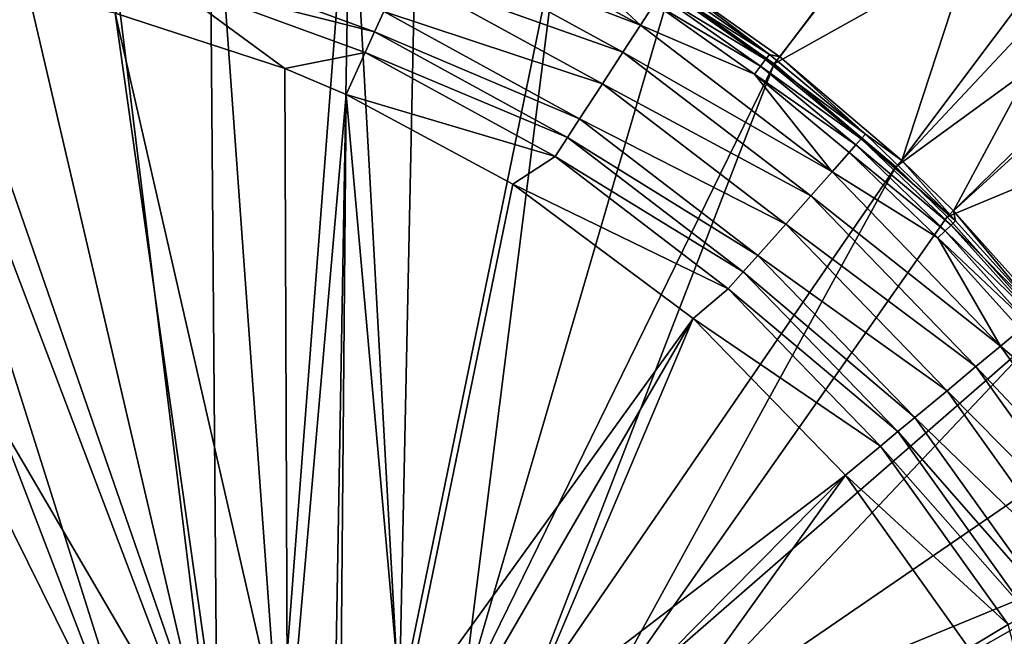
# Model space of a CAD drawing. Header units: metres. Extents: x 0 to 1501, y -1015 to 0.
# Tile 102 of 107: x 1159 to 1273, y -203 to -131. Entities that reach past the tile are written whole.
import ezdxf

# ---------------------------------------------------------------- set-up
doc = ezdxf.new("R2010")
doc.units = ezdxf.units.M

msp = doc.modelspace()

# ---------------------------------------------------------------- linework, layer by layer
at = {"layer": 'None'}
for points in [[(1246.011963, -136.475662, -406), (1233.976685, -127.933823, -406), (1280.552856, -91.589279, -3)], [(1246.011963, -136.475662, -406), (1280.552856, -91.589279, -3), (1298.717651, -107.014389, -3)], [(1246.63501, -135.666046, -377.175201), (1278.516968, -93.314049), (1234.535278, -127.078514, -377.175201)], [(1278.516968, -93.314049), (1246.63501, -135.666046, -377.175201), (1260.715454, -147.622437, -377.175201)], [(1292.674194, -105.024422), (1278.516968, -93.314049), (1260.715454, -147.622437, -377.175201)], [(1060.012207, -99.620453, -406), (1125.44397, -96.89621, -406), (1176.091064, -228.928284, -406)], [(1125.44397, -96.89621, -406), (1134.411499, -96.914032, -406), (1176.091064, -228.928284, -406)], [(1176.091064, -228.928284, -406), (1134.411499, -96.914032, -406), (1181.770264, -221.770325, -406)], [(1134.411499, -96.914032, -406), (1152.899658, -98.285149, -406), (1181.770264, -221.770325, -406)], [(1181.770264, -221.770325, -406), (1152.899658, -98.285149, -406), (1166.847046, -100.529968, -406)], [(994.370544, -105.012535, -406), (1060.012207, -99.620453, -406), (1172.880127, -235.304947, -406)], [(1060.012207, -99.620453, -406), (1176.091064, -228.928284, -406), (1172.880127, -235.304947, -406)], [(1166.847046, -100.529968, -406), (1180.786133, -103.854103, -406), (1181.770264, -221.770325, -406)], [(1180.786133, -103.854103, -406), (1188.928345, -216.09111, -406), (1181.770264, -221.770325, -406)], [(1180.786133, -103.854103, -406), (1197.112061, -109.2033, -406), (1188.928345, -216.09111, -406)], [(994.370544, -105.012535, -406), (1170.077148, -250, -406), (928.658752, -113.104782, -406)], [(1172.880127, -235.304947, -406), (1170.743774, -242.735291, -406), (994.370544, -105.012535, -406)], [(1170.743774, -242.735291, -406), (1170.077148, -250, -406), (994.370544, -105.012535, -406)], [(1292.674194, -105.024422), (1260.715454, -147.622437, -377.175201), (1266.674805, -153.445435, -377.175201)], [(1305.914063, -117.762787), (1292.674194, -105.024422), (1266.674805, -153.445435, -377.175201)], [(1260.017334, -148.368332, -406), (1246.011963, -136.475662, -406), (1298.717651, -107.014389, -3)], [(1260.017334, -148.368332, -406), (1298.717651, -107.014389, -3), (1306.394287, -114.515511, -3)], [(1197.112061, -109.2033, -406), (1195.304932, -212.880112, -406), (1188.928345, -216.09111, -406)], [(1195.304932, -212.880112, -406), (1197.112061, -109.2033, -406), (1202.735352, -210.743744, -406)], [(1197.112061, -109.2033, -406), (1204.798462, -112.302994, -406), (1202.735352, -210.743744, -406)], [(1202.735352, -210.743744, -406), (1204.798462, -112.302994, -406), (1221.317627, -120.346916, -406)], [(928.658752, -113.104782, -406), (1176.091064, -271.071716, -406), (1115.29248, -549.992249, -406)], [(1170.077148, -250, -406), (1170.743774, -257.264709, -406), (928.658752, -113.104782, -406)], [(928.658752, -113.104782, -406), (1170.743774, -257.264709, -406), (1172.880127, -264.695038, -406)], [(1172.880127, -264.695038, -406), (1176.091064, -271.071716, -406), (928.658752, -113.104782, -406)], [(1265.94519, -154.160522, -406), (1260.017334, -148.368332, -406), (1306.394287, -114.515511, -3)], [(1265.94519, -154.160522, -406), (1306.394287, -114.515511, -3), (1321.25708, -131.113937, -3)], [(1305.914063, -117.762787), (1266.674805, -153.445435, -377.175201), (1278.196411, -166.312881, -377.175201)], [(1204.740234, -122.092957, -395.641296), (1230.557617, -132.020828, -391.779236), (1206.274414, -118.711464, -391.779236)], [(1230.557617, -132.020828, -391.779236), (1220.082886, -122.292229, -387.314758), (1206.274414, -118.711464, -391.779236)], [(1202.735352, -210.743744, -406), (1221.317627, -120.346916, -406), (1210, -210.077194, -406)], [(1221.317627, -120.346916, -406), (1233.976685, -127.933823, -406), (1210, -210.077194, -406)], [(1202.946289, -126.046791, -398.780426), (1228.537842, -135.1362, -395.641296), (1204.740234, -122.092957, -395.641296)], [(1228.537842, -135.1362, -395.641296), (1230.557617, -132.020828, -391.779236), (1204.740234, -122.092957, -395.641296)], [(1220.082886, -122.292229, -387.314758), (1230.557617, -132.020828, -391.779236), (1232.173218, -129.528748, -387.314758)], [(1176.078247, -124.072128, -401.92572), (1175.362061, -126.59243, -402.52005), (1199.89209, -132.778641, -401.92572)], [(1200.948608, -130.449799, -401.100159), (1176.078247, -124.072128, -401.92572), (1199.89209, -132.778641, -401.92572)], [(1070.562134, -127.733841, -403), (1177.562988, -229.841339, -403), (1126.060425, -125.576042, -403)], [(1177.562988, -229.841339, -403), (1182.995117, -222.995056, -403), (1126.060425, -125.576042, -403)], [(1126.060425, -125.576042, -403), (1182.995117, -222.995056, -403), (1149.698486, -126.794411, -403)], [(1200.948608, -130.449799, -401.100159), (1226.176147, -138.778854, -398.780426), (1202.946289, -126.046791, -398.780426)], [(1226.176147, -138.778854, -398.780426), (1228.537842, -135.1362, -395.641296), (1202.946289, -126.046791, -398.780426)], [(1182.995117, -222.995056, -403), (1169.936768, -130.64476, -403), (1149.698486, -126.794411, -403)], [(1169.936768, -130.64476, -403), (1189.524292, -137.028107, -403), (1175.362061, -126.59243, -402.52005)], [(1199.89209, -132.778641, -401.92572), (1175.362061, -126.59243, -402.52005), (1198.809326, -135.164932, -402.52005)], [(1175.362061, -126.59243, -402.52005), (1189.524292, -137.028107, -403), (1198.809326, -135.164932, -402.52005)], [(1245.437744, -135.421844, -379.803467), (1233.724976, -127.135361, -379.803467), (1233.330078, -127.744362, -382.385681)], [(1245.437744, -135.421844, -379.803467), (1234.535278, -127.078514, -377.175201), (1233.724976, -127.135361, -379.803467)], [(1246.63501, -135.666046, -377.175201), (1234.535278, -127.078514, -377.175201), (1245.437744, -135.421844, -379.803467)], [(1070.562134, -127.733841, -403), (1015.17218, -131.817627, -403), (1172.446899, -243.050476, -403)], [(1172.446899, -243.050476, -403), (1174.490601, -235.94249, -403), (1070.562134, -127.733841, -403)], [(1174.490601, -235.94249, -403), (1177.562988, -229.841339, -403), (1070.562134, -127.733841, -403)], [(1210, -210.077194, -406), (1233.976685, -127.933823, -406), (1246.011963, -136.475662, -406)], [(1233.330078, -127.744362, -382.385681), (1232.811523, -128.544174, -384.897552), (1244.998535, -135.999435, -382.385681)], [(1245.437744, -135.421844, -379.803467), (1233.330078, -127.744362, -382.385681), (1244.998535, -135.999435, -382.385681)], [(1232.811523, -128.544174, -384.897552), (1232.173218, -129.528748, -387.314758), (1244.421753, -136.757996, -384.897552)], [(1232.811523, -128.544174, -384.897552), (1244.421753, -136.757996, -384.897552), (1244.998535, -135.999435, -382.385681)], [(1189.524292, -137.028107, -403), (1169.936768, -130.64476, -403), (1189.841309, -217.562958, -403)], [(1189.841309, -217.562958, -403), (1169.936768, -130.64476, -403), (1182.995117, -222.995056, -403)], [(1199.89209, -132.778641, -401.92572), (1223.546265, -142.835342, -401.100159), (1200.948608, -130.449799, -401.100159)], [(1223.546265, -142.835342, -401.100159), (1226.176147, -138.778854, -398.780426), (1200.948608, -130.449799, -401.100159)], [(1230.557617, -132.020828, -391.779236), (1243.71167, -137.691803, -387.314758), (1232.173218, -129.528748, -387.314758)], [(1232.173218, -129.528748, -387.314758), (1243.71167, -137.691803, -387.314758), (1244.421753, -136.757996, -384.897552)], [(1277.405518, -166.959427, -406), (1265.94519, -154.160522, -406), (1321.25708, -131.113937, -3)], [(1015.17218, -131.817627, -403), (968.298706, -136.79071, -403), (1171.809204, -250, -403)], [(1015.17218, -131.817627, -403), (1171.809204, -250, -403), (1172.446899, -243.050476, -403)], [(1199.89209, -132.778641, -401.92572), (1198.809326, -135.164932, -402.52005), (1222.155273, -144.980881, -401.92572)], [(1199.89209, -132.778641, -401.92572), (1222.155273, -144.980881, -401.92572), (1223.546265, -142.835342, -401.100159)], [(1230.557617, -132.020828, -391.779236), (1228.537842, -135.1362, -395.641296), (1252.66748, -148.948318, -391.779236)], [(1243.71167, -137.691803, -387.314758), (1230.557617, -132.020828, -391.779236), (1252.66748, -148.948318, -391.779236)], [(1198.809326, -135.164932, -402.52005), (1189.524292, -137.028107, -403), (1196.598389, -140.03772, -403)], [(1198.809326, -135.164932, -402.52005), (1196.598389, -140.03772, -403), (1220.72998, -147.179382, -402.52005)], [(1198.809326, -135.164932, -402.52005), (1220.72998, -147.179382, -402.52005), (1222.155273, -144.980881, -401.92572)], [(1228.537842, -135.1362, -395.641296), (1226.176147, -138.778854, -398.780426), (1250.205566, -151.725204, -395.641296)], [(1228.537842, -135.1362, -395.641296), (1250.205566, -151.725204, -395.641296), (1252.66748, -148.948318, -391.779236)], [(1244.998535, -135.999435, -382.385681), (1244.421753, -136.757996, -384.897552), (1256.046875, -145.136475, -382.385681)], [(1256.528076, -144.593643, -379.803467), (1245.437744, -135.421844, -379.803467), (1244.998535, -135.999435, -382.385681)], [(1256.528076, -144.593643, -379.803467), (1244.998535, -135.999435, -382.385681), (1256.046875, -145.136475, -382.385681)], [(1256.528076, -144.593643, -379.803467), (1246.63501, -135.666046, -377.175201), (1245.437744, -135.421844, -379.803467)], [(1260.715454, -147.622437, -377.175201), (1246.63501, -135.666046, -377.175201), (1256.528076, -144.593643, -379.803467)], [(968.298706, -136.79071, -403), (928.027771, -142.184464, -403), (1171.809204, -250, -403)], [(1196.598389, -140.03772, -403), (1189.524292, -137.028107, -403), (1189.841309, -217.562958, -403)], [(1210, -210.077194, -406), (1246.011963, -136.475662, -406), (1217.264648, -210.743744, -406)], [(1246.011963, -136.475662, -406), (1260.017334, -148.368332, -406), (1217.264648, -210.743744, -406)], [(1243.71167, -137.691803, -387.314758), (1255.414795, -145.849396, -384.897552), (1244.421753, -136.757996, -384.897552)], [(1244.421753, -136.757996, -384.897552), (1255.414795, -145.849396, -384.897552), (1256.046875, -145.136475, -382.385681)], [(1243.71167, -137.691803, -387.314758), (1252.66748, -148.948318, -391.779236), (1254.636719, -146.727005, -387.314758)], [(1243.71167, -137.691803, -387.314758), (1254.636719, -146.727005, -387.314758), (1255.414795, -145.849396, -384.897552)], [(1226.176147, -138.778854, -398.780426), (1223.546265, -142.835342, -401.100159), (1247.327026, -154.972092, -398.780426)], [(1226.176147, -138.778854, -398.780426), (1247.327026, -154.972092, -398.780426), (1250.205566, -151.725204, -395.641296)], [(1196.598389, -140.03772, -403), (1189.841309, -217.562958, -403), (1195.942505, -214.49057, -403)], [(1203.050415, -212.446869, -403), (1196.598389, -140.03772, -403), (1195.942505, -214.49057, -403)], [(1196.598389, -140.03772, -403), (1215.847168, -150.386841, -403), (1220.72998, -147.179382, -402.52005)], [(1215.847168, -150.386841, -403), (1196.598389, -140.03772, -403), (1203.050415, -212.446869, -403)], [(1171.809204, -250, -403), (928.027771, -142.184464, -403), (1172.446899, -256.949524, -403)], [(928.027771, -142.184464, -403), (1174.490601, -264.057495, -403), (1172.446899, -256.949524, -403)], [(1099.690308, -525.830444, -403), (1159.021484, -478.837067, -403), (928.027771, -142.184464, -403)], [(928.027771, -142.184464, -403), (1159.021484, -478.837067, -403), (1177.562988, -270.158661, -403)], [(1177.562988, -270.158661, -403), (1174.490601, -264.057495, -403), (928.027771, -142.184464, -403)], [(1222.155273, -144.980881, -401.92572), (1244.12146, -158.587845, -401.100159), (1223.546265, -142.835342, -401.100159)], [(1223.546265, -142.835342, -401.100159), (1244.12146, -158.587845, -401.100159), (1247.327026, -154.972092, -398.780426)], [(1222.155273, -144.980881, -401.92572), (1220.72998, -147.179382, -402.52005), (1242.426025, -160.50029, -401.92572)], [(1222.155273, -144.980881, -401.92572), (1242.426025, -160.50029, -401.92572), (1244.12146, -158.587845, -401.100159)], [(1255.414795, -145.849396, -384.897552), (1266.412964, -155.091782, -382.385681), (1256.046875, -145.136475, -382.385681)], [(1266.933594, -154.586823, -379.803467), (1256.528076, -144.593643, -379.803467), (1256.046875, -145.136475, -382.385681)], [(1256.046875, -145.136475, -382.385681), (1266.412964, -155.091782, -382.385681), (1266.933594, -154.586823, -379.803467)], [(1266.933594, -154.586823, -379.803467), (1260.715454, -147.622437, -377.175201), (1256.528076, -144.593643, -379.803467)], [(1254.636719, -146.727005, -387.314758), (1265.729126, -155.754959, -384.897552), (1255.414795, -145.849396, -384.897552)], [(1255.414795, -145.849396, -384.897552), (1265.729126, -155.754959, -384.897552), (1266.412964, -155.091782, -382.385681)], [(1220.72998, -147.179382, -402.52005), (1215.847168, -150.386841, -403), (1240.688721, -162.45993, -402.52005)], [(1220.72998, -147.179382, -402.52005), (1240.688721, -162.45993, -402.52005), (1242.426025, -160.50029, -401.92572)], [(1252.66748, -148.948318, -391.779236), (1264.887329, -156.571335, -387.314758), (1254.636719, -146.727005, -387.314758)], [(1254.636719, -146.727005, -387.314758), (1264.887329, -156.571335, -387.314758), (1265.729126, -155.754959, -384.897552)], [(1266.674805, -153.445435, -377.175201), (1260.715454, -147.622437, -377.175201), (1266.933594, -154.586823, -379.803467)], [(1217.264648, -210.743744, -406), (1260.017334, -148.368332, -406), (1224.695068, -212.880112, -406)], [(1260.017334, -148.368332, -406), (1265.94519, -154.160522, -406), (1224.695068, -212.880112, -406)], [(1250.205566, -151.725204, -395.641296), (1272.12146, -169.061401, -391.779236), (1252.66748, -148.948318, -391.779236)], [(1252.66748, -148.948318, -391.779236), (1272.12146, -169.061401, -391.779236), (1264.887329, -156.571335, -387.314758)], [(1236.644043, -165.894104, -403), (1215.847168, -150.386841, -403), (1203.050415, -212.446869, -403)], [(1215.847168, -150.386841, -403), (1236.644043, -165.894104, -403), (1240.688721, -162.45993, -402.52005)], [(1250.205566, -151.725204, -395.641296), (1247.327026, -154.972092, -398.780426), (1269.27063, -171.436111, -395.641296)], [(1250.205566, -151.725204, -395.641296), (1269.27063, -171.436111, -395.641296), (1272.12146, -169.061401, -391.779236)], [(1224.695068, -212.880112, -406), (1265.94519, -154.160522, -406), (1277.405518, -166.959427, -406)], [(1278.196411, -166.312881, -377.175201), (1266.674805, -153.445435, -377.175201), (1276.592163, -165.337402, -379.803467)], [(1276.592163, -165.337402, -379.803467), (1266.674805, -153.445435, -377.175201), (1266.933594, -154.586823, -379.803467)], [(1244.12146, -158.587845, -401.100159), (1265.937134, -174.212753, -398.780426), (1247.327026, -154.972092, -398.780426)], [(1247.327026, -154.972092, -398.780426), (1265.937134, -174.212753, -398.780426), (1269.27063, -171.436111, -395.641296)], [(1265.729126, -155.754959, -384.897552), (1276.03479, -165.80162, -382.385681), (1266.412964, -155.091782, -382.385681)], [(1266.412964, -155.091782, -382.385681), (1276.592163, -165.337402, -379.803467), (1266.933594, -154.586823, -379.803467)], [(1276.03479, -165.80162, -382.385681), (1276.592163, -165.337402, -379.803467), (1266.412964, -155.091782, -382.385681)], [(1264.887329, -156.571335, -387.314758), (1275.302856, -166.411285, -384.897552), (1265.729126, -155.754959, -384.897552)], [(1272.12146, -169.061401, -391.779236), (1274.401978, -167.161789, -387.314758), (1264.887329, -156.571335, -387.314758)], [(1264.887329, -156.571335, -387.314758), (1274.401978, -167.161789, -387.314758), (1275.302856, -166.411285, -384.897552)], [(1265.729126, -155.754959, -384.897552), (1275.302856, -166.411285, -384.897552), (1276.03479, -165.80162, -382.385681)], [(1242.426025, -160.50029, -401.92572), (1262.225098, -177.30484, -401.100159), (1244.12146, -158.587845, -401.100159)], [(1244.12146, -158.587845, -401.100159), (1262.225098, -177.30484, -401.100159), (1265.937134, -174.212753, -398.780426)], [(1242.426025, -160.50029, -401.92572), (1240.688721, -162.45993, -402.52005), (1260.261719, -178.940292, -401.92572)], [(1260.261719, -178.940292, -401.92572), (1262.225098, -177.30484, -401.100159), (1242.426025, -160.50029, -401.92572)], [(1240.688721, -162.45993, -402.52005), (1236.644043, -165.894104, -403), (1258.249878, -180.616119, -402.52005)], [(1240.688721, -162.45993, -402.52005), (1258.249878, -180.616119, -402.52005), (1260.261719, -178.940292, -401.92572)], [(1236.644043, -165.894104, -403), (1203.050415, -212.446869, -403), (1210, -211.80925, -403)], [(1216.949585, -212.446869, -403), (1236.644043, -165.894104, -403), (1210, -211.80925, -403)], [(1254.235596, -183.951889, -403), (1236.644043, -165.894104, -403), (1216.949585, -212.446869, -403)], [(1224.695068, -212.880112, -406), (1277.405518, -166.959427, -406), (1231.071655, -216.09111, -406)], [(1277.405518, -166.959427, -406), (1286.052002, -178.386719, -406), (1231.071655, -216.09111, -406)], [(1236.644043, -165.894104, -403), (1254.235596, -183.951889, -403), (1258.249878, -180.616119, -402.52005)], [(1274.401978, -167.161789, -387.314758), (1272.12146, -169.061401, -391.779236), (1283.119385, -178.435364, -387.314758)], [(1269.27063, -171.436111, -395.641296), (1288.43689, -191.863937, -391.779236), (1272.12146, -169.061401, -391.779236)], [(1272.12146, -169.061401, -391.779236), (1288.43689, -191.863937, -391.779236), (1283.119385, -178.435364, -387.314758)], [(1265.937134, -174.212753, -398.780426), (1285.259766, -193.7827, -395.641296), (1269.27063, -171.436111, -395.641296)], [(1269.27063, -171.436111, -395.641296), (1285.259766, -193.7827, -395.641296), (1288.43689, -191.863937, -391.779236)], [(1262.225098, -177.30484, -401.100159), (1281.544922, -196.026215, -398.780426), (1265.937134, -174.212753, -398.780426)], [(1265.937134, -174.212753, -398.780426), (1281.544922, -196.026215, -398.780426), (1285.259766, -193.7827, -395.641296)], [(1262.225098, -177.30484, -401.100159), (1260.261719, -178.940292, -401.92572), (1277.408081, -198.524612, -401.100159)], [(1281.544922, -196.026215, -398.780426), (1262.225098, -177.30484, -401.100159), (1277.408081, -198.524612, -401.100159)], [(1231.071655, -216.09111, -406), (1286.052002, -178.386719, -406), (1293.713745, -190.255554, -406)], [(1260.261719, -178.940292, -401.92572), (1258.249878, -180.616119, -402.52005), (1275.219971, -199.846054, -401.92572)], [(1277.408081, -198.524612, -401.100159), (1260.261719, -178.940292, -401.92572), (1275.219971, -199.846054, -401.92572)], [(1258.249878, -180.616119, -402.52005), (1254.235596, -183.951889, -403), (1272.977905, -201.200104, -402.52005)], [(1258.249878, -180.616119, -402.52005), (1272.977905, -201.200104, -402.52005), (1275.219971, -199.846054, -401.92572)], [(1224.057495, -214.49057, -403), (1254.235596, -183.951889, -403), (1216.949585, -212.446869, -403)], [(1254.235596, -183.951889, -403), (1224.057495, -214.49057, -403), (1230.158691, -217.562958, -403)], [(1268.463623, -203.926453, -403), (1254.235596, -183.951889, -403), (1230.158691, -217.562958, -403)], [(1254.235596, -183.951889, -403), (1268.463623, -203.926453, -403), (1272.977905, -201.200104, -402.52005)], [(1231.071655, -216.09111, -406), (1293.713745, -190.255554, -406), (1238.229736, -221.770325, -406)], [(1293.713745, -190.255554, -406), (1302.400513, -206.63327, -406), (1238.229736, -221.770325, -406)], [(1272.977905, -201.200104, -402.52005), (1268.463623, -203.926453, -403), (1279.512573, -225.800735, -403)]]:
    msp.add_3dface(points, dxfattribs=at)
at = {"layer": 'None01'}
for points in [[(1420.450195, -116.977798, -410), (1404.711548, -104.637085, -410), (937.769287, -700.150574, -410)], [(1404.711548, -104.637085, -410), (1404.711548, -104.637085, -430), (937.769287, -700.150574, -410)], [(1404.711548, -104.637085, -430), (937.769287, -700.150574, -430), (937.769287, -700.150574, -410)], [(937.769287, -700.150574, -430), (1404.711548, -104.637085, -430), (1420.450195, -116.977798, -430)], [(953.507996, -712.491272, -410), (1420.450195, -116.977798, -410), (937.769287, -700.150574, -410)], [(953.507996, -712.491272, -430), (937.769287, -700.150574, -430), (1420.450195, -116.977798, -430)], [(953.507996, -712.491272, -410), (953.507996, -712.491272, -430), (1420.450195, -116.977798, -410)], [(953.507996, -712.491272, -430), (1420.450195, -116.977798, -430), (1420.450195, -116.977798, -410)]]:
    msp.add_3dface(points, dxfattribs=at)

doc.saveas('drawing.dxf')
